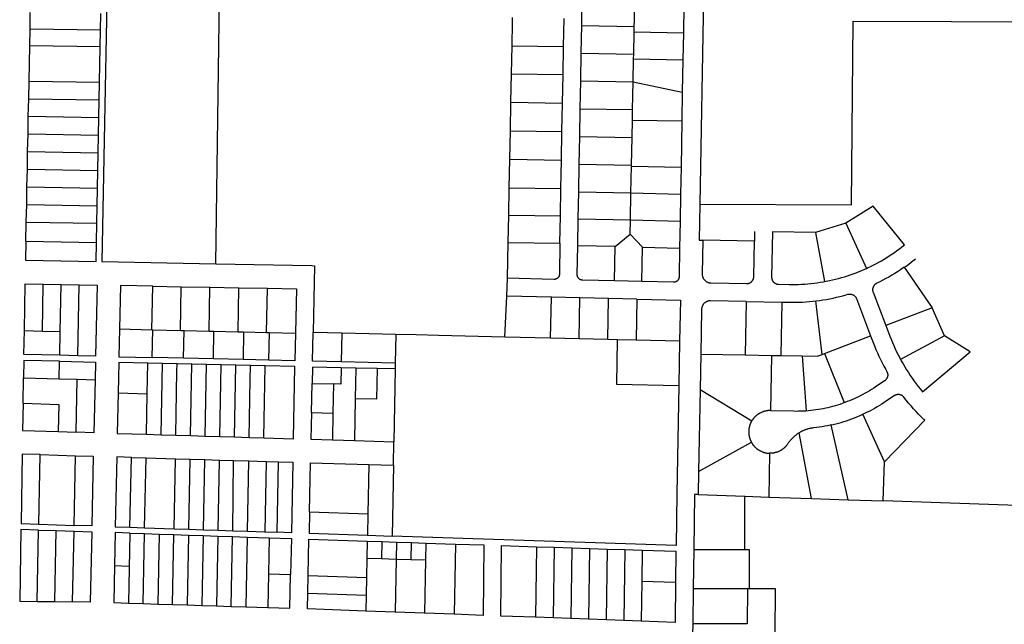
# Model space of a CAD drawing. Header units: feet. Extents: x 1348695 to 1391571, y 443146 to 661817.
# Tile 28 of 58: x 1369794 to 1372560, y 642703 to 644400. Entities that reach past the tile are written whole.
import ezdxf

# ---------------------------------------------------------------- set-up
doc = ezdxf.new("R2010")
doc.units = ezdxf.units.FT
doc.header["$MEASUREMENT"] = 0
doc.layers.add('eatpar', color=32, linetype='Continuous')

msp = doc.modelspace()

# ---------------------------------------------------------------- linework, layer by layer
at = {"layer": 'eatpar'}
for p, q in [((1370344.875, 643715), (1370360.5, 644834.875)), ((1371722.25, 644831.5625), (1371705.25, 643882.25)), ((1371373.125, 644384.25), (1371374.5, 644462.125)), ((1371660.25, 644439.1875), (1371658.875, 644363.4375)), ((1369823.125, 644374.0625), (1369824, 644421.0625)), ((1370021.125, 644370.9375), (1370022, 644417.9375)), ((1371322.125, 644325.1875), (1371323.625, 644404.125)), ((1369822.25, 644327.0625), (1369823.125, 644374.0625)), ((1370021.125, 644370.9375), (1369823.125, 644374.0625)), ((1371371.75, 644306.3125), (1371373.125, 644384.25)), ((1371373.125, 644384.25), (1371520.875, 644381.5625)), ((1371520.5, 644366), (1371520.875, 644381.5625)), ((1370020.25, 644323.9375), (1370021.125, 644370.9375)), ((1371519.25, 644303.625), (1371520.5, 644366)), ((1371520.5, 644366), (1371658.875, 644363.4375)), ((1371658.875, 644363.4375), (1371657.5, 644287.6875)), ((1369820.375, 644228.125), (1369822.25, 644327.0625)), ((1370020.25, 644323.9375), (1369822.25, 644327.0625)), ((1370018.375, 644224.6875), (1370020.25, 644323.9375)), ((1371176, 644248.5), (1371177.625, 644327.4375)), ((1371177.625, 644327.4375), (1371322.125, 644325.1875)), ((1371320.75, 644246.25), (1371322.125, 644325.1875)), ((1371370.375, 644228.4375), (1371371.75, 644306.3125)), ((1371371.75, 644306.3125), (1371519.25, 644303.625)), ((1371517.75, 644225.75), (1371519, 644290.25)), ((1371519, 644290.25), (1371519.25, 644303.625)), ((1371519, 644290.25), (1371657.5, 644287.6875)), ((1371657.5, 644287.6875), (1371655.875, 644196.875)), ((1371174.375, 644168.5625), (1371176, 644248.5)), ((1371176, 644248.5), (1371320.75, 644246.25)), ((1371319.25, 644166.3125), (1371320.75, 644246.25)), ((1369819.375, 644178.625), (1369820.375, 644228.125)), ((1369820.375, 644228.125), (1370018.375, 644224.6875)), ((1370017.375, 644175.1875), (1370018.375, 644224.6875)), ((1371369, 644150.5625), (1371370.375, 644228.4375)), ((1371370.375, 644228.4375), (1371517.75, 644225.75)), ((1371516.125, 644147.875), (1371517.75, 644225.75)), ((1371517.75, 644225.75), (1371655.875, 644196.875)), ((1369818.375, 644129.125), (1369819.375, 644178.625)), ((1369819.375, 644178.625), (1370017.375, 644175.1875)), ((1371655.875, 644196.875), (1371654.5, 644116)), ((1370016.375, 644125.6875), (1370017.375, 644175.1875)), ((1371172.75, 644088.625), (1371174.375, 644168.5625)), ((1371174.375, 644168.5625), (1371319.25, 644166.3125)), ((1371317.75, 644086.375), (1371319.25, 644166.3125)), ((1371367.625, 644072.6875), (1371369, 644150.5625)), ((1371369, 644150.5625), (1371516.125, 644147.875)), ((1369817.5, 644079.625), (1369818.375, 644129.125)), ((1369818.375, 644129.125), (1370016.375, 644125.6875)), ((1370015.5, 644076.1875), (1370016.375, 644125.6875)), ((1371515.5, 644118.5), (1371516.125, 644147.875)), ((1371514.5, 644070), (1371515.5, 644118.5)), ((1371515.5, 644118.5), (1371654.5, 644116)), ((1371654.5, 644116), (1371652.25, 643986.5625)), ((1369816.5, 644030.125), (1369817.5, 644079.625)), ((1369817.5, 644079.625), (1370015.5, 644076.1875)), ((1370014.5, 644026.6875), (1370015.5, 644076.1875)), ((1371171.125, 644008.6875), (1371172.75, 644088.625)), ((1371172.75, 644088.625), (1371317.75, 644086.375)), ((1371316.25, 644006.4375), (1371317.75, 644086.375)), ((1371366.25, 643994.8125), (1371367.625, 644072.6875)), ((1371367.625, 644072.6875), (1371514.5, 644070)), ((1371512.875, 643992.125), (1371514.5, 644070)), ((1369815.625, 643980.625), (1369816.5, 644030.125)), ((1369816.5, 644030.125), (1370014.5, 644026.6875)), ((1370013.625, 643977.1875), (1370014.5, 644026.6875)), ((1371169.5, 643928.75), (1371171.125, 644008.6875)), ((1371171.125, 644008.6875), (1371316.25, 644006.4375)), ((1371314.875, 643926.5), (1371316.25, 644006.4375)), ((1371364.75, 643916.9375), (1371366.25, 643994.8125)), ((1371366.25, 643994.8125), (1371512.875, 643992.125)), ((1371511.375, 643914.125), (1371512.875, 643989.1875)), ((1371512.875, 643989.1875), (1371512.875, 643992.125)), ((1371512.875, 643989.1875), (1371652.25, 643986.5625)), ((1371652.25, 643986.5625), (1371650.875, 643910.8125)), ((1369814.625, 643931.125), (1369815.625, 643980.625)), ((1369815.625, 643980.625), (1370013.625, 643977.1875)), ((1370012.625, 643927.6875), (1370013.625, 643977.1875)), ((1369813.75, 643881.625), (1369814.625, 643931.125)), ((1369814.625, 643931.125), (1370012.625, 643927.6875)), ((1370011.75, 643878.25), (1370012.625, 643927.6875)), ((1371168, 643851.8125), (1371169.5, 643928.75)), ((1371169.5, 643928.75), (1371314.875, 643926.5)), ((1371313.5, 643849.5625), (1371314.875, 643926.5)), ((1371363.375, 643841.1875), (1371364.75, 643916.9375)), ((1371364.75, 643916.9375), (1371511.375, 643914.125)), ((1371509.875, 643838.4375), (1371511.375, 643914.125)), ((1371511.375, 643914.125), (1371650.875, 643910.8125)), ((1371650.875, 643910.8125), (1371649.5, 643835.0625)), ((1369812.75, 643832.125), (1369813.75, 643881.625)), ((1369813.75, 643881.625), (1370011.75, 643878.25)), ((1370010.75, 643828.75), (1370011.75, 643878.25)), ((1371166.375, 643774.9375), (1371168, 643851.8125)), ((1371168, 643851.8125), (1371313.5, 643849.5625)), ((1371312.125, 643772.625), (1371313.5, 643849.5625)), ((1369811.75, 643778.5625), (1369812.75, 643832.125)), ((1369812.75, 643832.125), (1370010.75, 643828.75)), ((1370009.75, 643775.125), (1370010.75, 643828.75)), ((1371362, 643765.4375), (1371363.375, 643841.1875)), ((1371363.375, 643841.1875), (1371509.875, 643838.4375)), ((1371509, 643798.4375), (1371509.875, 643838.4375)), ((1371509.875, 643838.4375), (1371649.5, 643835.0625)), ((1371649.5, 643835.0625), (1371648.125, 643759.3125)), ((1372115.5, 643829.5625), (1372029.875, 643802.6875)), ((1372115.5, 643829.5625), (1372173.75, 643702.25)), ((1371466.875, 643763.5), (1371509, 643798.4375)), ((1371543.625, 643761.3125), (1371509, 643798.4375)), ((1371859, 643805.875), (1371858.5, 643778.875)), ((1372029.875, 643802.6875), (1372054.875, 643664.9375)), ((1369811.75, 643778.5625), (1370009.75, 643775.125)), ((1371164.375, 643674.25), (1371166.375, 643774.9375)), ((1371166.375, 643774.9375), (1371312.125, 643772.625)), ((1371466.875, 643763.5), (1371362, 643765.4375)), ((1371465, 643667.1875), (1371466.875, 643763.5)), ((1371858.5, 643778.875), (1371713.5, 643781.625)), ((1371541.875, 643665.375), (1371543.625, 643761.3125)), ((1371543.625, 643761.3125), (1371648.125, 643759.3125)), ((1372279.375, 643705.125), (1372358.25, 643591.5625)), ((1369857.75, 643526.1875), (1369860, 643658.1875)), ((1369860, 643658.1875), (1369910.5, 643657.25)), ((1369908.125, 643524.9375), (1369910.5, 643657.25)), ((1369910.5, 643657.25), (1369960.875, 643656.3125)), ((1369957.375, 643456.875), (1369960.875, 643656.3125)), ((1371162.5, 643624.3125), (1371164.375, 643674.25)), ((1371541.875, 643665.375), (1371465, 643667.1875)), ((1370165.5, 643529.9375), (1370167.75, 643652.3125)), ((1370167.75, 643652.3125), (1370248, 643650.8125)), ((1370245.875, 643527.9375), (1370248, 643650.8125)), ((1370248, 643650.8125), (1370328.375, 643649.25)), ((1370326.125, 643526), (1370328.375, 643649.25)), ((1370328.375, 643649.25), (1370409.75, 643647.6875)), ((1370407.625, 643524), (1370409.75, 643647.6875)), ((1370409.75, 643647.6875), (1370490, 643646.1875)), ((1370487.875, 643522), (1370490, 643646.1875)), ((1371157.375, 643509.375), (1371162.5, 643624.3125)), ((1371288, 643621.375), (1371162.5, 643624.3125)), ((1371285.75, 643506.375), (1371288, 643621.375)), ((1371368.125, 643619.5), (1371288, 643621.375)), ((1371365.875, 643504.5), (1371368.125, 643619.5)), ((1371448.375, 643617.625), (1371368.125, 643619.5)), ((1371446.125, 643502.625), (1371448.375, 643617.625)), ((1371528.5, 643615.6875), (1371448.375, 643617.625)), ((1371528.5, 643615.6875), (1371526.375, 643500.75)), ((1371835.375, 643609.25), (1371832.5, 643459.3125)), ((1371835.375, 643609.25), (1371935.25, 643607.375)), ((1371935.25, 643607.375), (1371932.5, 643457.375)), ((1372048.875, 643460.75), (1372031, 643610.8125)), ((1372358.25, 643591.5625), (1372227.5, 643541.625)), ((1372392.125, 643512.875), (1372358.25, 643591.5625)), ((1369807.25, 643527.5), (1369857.75, 643526.1875)), ((1369857.75, 643526.1875), (1369908.125, 643524.9375)), ((1369907, 643458.0625), (1369908.125, 643524.9375)), ((1370074.75, 643532.1875), (1370165.5, 643529.9375)), ((1370165.5, 643529.9375), (1370168, 643529.875)), ((1370166.625, 643452.0625), (1370168, 643529.875)), ((1370168, 643529.875), (1370245.875, 643527.9375)), ((1370245.875, 643527.9375), (1370256, 643527.6875)), ((1370254.625, 643450.0625), (1370256, 643527.6875)), ((1370256, 643527.6875), (1370326.125, 643526)), ((1370326.125, 643526), (1370340, 643525.6875)), ((1370338.625, 643448.125), (1370340, 643525.6875)), ((1370340, 643525.6875), (1370407.625, 643524)), ((1370407.625, 643524), (1370423.125, 643523.625)), ((1370423.125, 643523.625), (1370421.75, 643446.1875)), ((1370423.125, 643523.625), (1370487.875, 643522)), ((1370487.875, 643522), (1370495, 643521.8125)), ((1370495, 643521.8125), (1370493.5, 643444.5)), ((1370495, 643521.8125), (1370569, 643520)), ((1370699.125, 643520.1875), (1370618.5, 643522.0625)), ((1370699.125, 643520.1875), (1370697.625, 643439.8125)), ((1370850.875, 643516.625), (1370699.125, 643520.1875)), ((1370850.875, 643516.625), (1370849.375, 643436.3125)), ((1371285.75, 643506.375), (1371157.375, 643509.375)), ((1371365.875, 643504.5), (1371285.75, 643506.375)), ((1371446.125, 643502.625), (1371365.875, 643504.5)), ((1371473.25, 643502), (1371446.125, 643502.625)), ((1371526.375, 643500.75), (1371473.25, 643502)), ((1371648.125, 643497.875), (1371526.375, 643500.75)), ((1371648.125, 643497.875), (1371645.75, 643373.6875)), ((1372055.5, 643463.3125), (1372185, 643512.75)), ((1372392.125, 643512.875), (1372269.125, 643446.1875)), ((1371707.5, 643461.6875), (1371705.625, 643361.625)), ((1371707.5, 643461.6875), (1371832.5, 643459.3125)), ((1371832.5, 643459.3125), (1371906.375, 643457.875)), ((1372048.875, 643460.75), (1372055.5, 643463.3125)), ((1372055.5, 643463.3125), (1372110.875, 643325.125)), ((1369905.375, 643392.1875), (1369906.25, 643441.625)), ((1369957.375, 643456.875), (1369907, 643458.0625)), ((1370152.375, 643350), (1370153.875, 643435.875)), ((1370195.125, 643434.9375), (1370153.875, 643435.875)), ((1370254.625, 643450.0625), (1370166.625, 643452.0625)), ((1370191.625, 643235), (1370195.125, 643434.9375)), ((1370236.375, 643434), (1370195.125, 643434.9375)), ((1370277.625, 643433.0625), (1370236.375, 643434)), ((1370338.625, 643448.125), (1370254.625, 643450.0625)), ((1370274.25, 643232.5), (1370277.625, 643433.0625)), ((1370319, 643432.125), (1370277.625, 643433.0625)), ((1370315.5, 643231.3125), (1370319, 643432.125)), ((1370360.25, 643431.1875), (1370319, 643432.125)), ((1370421.75, 643446.1875), (1370338.625, 643448.125)), ((1370401.5, 643430.1875), (1370360.25, 643431.1875)), ((1370493.5, 643444.5), (1370421.75, 643446.1875)), ((1370849.375, 643436.3125), (1370697.625, 643439.8125)), ((1370849.375, 643436.3125), (1370849.125, 643419.8125)), ((1371906.375, 643457.875), (1371903.5, 643303)), ((1371906.375, 643457.875), (1371932.5, 643457.375)), ((1371932.5, 643457.375), (1371992.875, 643456.25)), ((1371992.875, 643456.25), (1372003.375, 643302.625)), ((1370398, 643228.8125), (1370401.5, 643430.1875)), ((1370442.75, 643429.25), (1370401.5, 643430.1875)), ((1370484, 643428.25), (1370442.75, 643429.25)), ((1370480.5, 643226.3125), (1370484, 643428.25)), ((1370738.5, 643422.375), (1370697.25, 643423.3125)), ((1370738.5, 643422.375), (1370736.875, 643336.25)), ((1370798.125, 643421), (1370738.5, 643422.375)), ((1370849.125, 643419.8125), (1370798.125, 643421)), ((1370849.125, 643419.8125), (1370845.25, 643215.4375)), ((1369803.75, 643323.4375), (1369805, 643394.8125)), ((1369805, 643394.8125), (1369905.375, 643392.1875)), ((1369905.375, 643392.1875), (1369955.5, 643390.9375)), ((1369952.5, 643242.1875), (1369955.5, 643390.9375)), ((1369955.5, 643390.9375), (1370005.75, 643389.625)), ((1370614.125, 643297.9375), (1370615.75, 643379.125)), ((1370615.75, 643379.125), (1370675.625, 643377.5625)), ((1370675.625, 643377.5625), (1370674.125, 643295.9375)), ((1370070.875, 643352.6875), (1370152.375, 643350)), ((1370150.375, 643236.25), (1370152.375, 643350)), ((1371705.625, 643361.625), (1371701.25, 643131.9375)), ((1371705.625, 643361.625), (1371851, 643274)), ((1370736.875, 643336.25), (1370734.75, 643218.75)), ((1370614.125, 643297.9375), (1370674.125, 643295.9375)), ((1370674.125, 643295.9375), (1370672.75, 643220.5625)), ((1372224.125, 643158.6875), (1372163.125, 643292.375)), ((1369902.375, 643243.6875), (1369952.5, 643242.1875)), ((1372018.875, 643056.125), (1371984.125, 643240.5)), ((1372121.375, 643052.625), (1372074.375, 643262.5625)), ((1370150.375, 643236.25), (1370191.625, 643235)), ((1370191.625, 643235), (1370232.875, 643233.75)), ((1370232.875, 643233.75), (1370274.25, 643232.5)), ((1370274.25, 643232.5), (1370315.5, 643231.3125)), ((1370315.5, 643231.3125), (1370356.75, 643230.0625)), ((1370356.75, 643230.0625), (1370398, 643228.8125)), ((1370398, 643228.8125), (1370439.25, 643227.5625)), ((1370439.25, 643227.5625), (1370480.5, 643226.3125)), ((1370672.75, 643220.5625), (1370734.75, 643218.75)), ((1370734.75, 643218.75), (1370845.25, 643215.4375)), ((1370844, 643149.4375), (1370845.25, 643215.4375)), ((1371701.25, 643131.9375), (1371849.875, 643214)), ((1371901.25, 643183), (1371898.875, 643060.1875)), ((1369847.625, 642984), (1369851.25, 643179.125)), ((1369851.25, 643179.125), (1369951.125, 643176.1875)), ((1369947.125, 642980.625), (1369951.125, 643176.1875)), ((1370104, 642975.3125), (1370108.25, 643171.4375)), ((1370108.25, 643171.4375), (1370149.5, 643170.1875)), ((1370145.25, 642973.875), (1370149.5, 643170.1875)), ((1370149.5, 643170.1875), (1370231.875, 643167.75)), ((1370227.75, 642971.0625), (1370231.875, 643167.75)), ((1370231.875, 643167.75), (1370273.125, 643166.5)), ((1370269, 642969.6875), (1370273.125, 643166.5)), ((1370273.125, 643166.5), (1370314.375, 643165.25)), ((1370310.25, 642968.3125), (1370314.375, 643165.25)), ((1370314.375, 643165.25), (1370355.625, 643164)), ((1370351.5, 642966.875), (1370355.625, 643164)), ((1370355.625, 643164), (1370394.5, 643162.875)), ((1370392.75, 642965.5), (1370394.5, 643162.875)), ((1370394.5, 643162.875), (1370438, 643161.5625)), ((1370434, 642964.125), (1370438, 643161.5625)), ((1370438, 643161.5625), (1370486.5, 643160.125)), ((1370486.5, 643160.125), (1370482.5, 642962.5)), ((1370486.5, 643160.125), (1370520.5, 643159.125)), ((1370520.5, 643159.125), (1370516.5, 642961.3125)), ((1372220.5, 643049.25), (1372224.125, 643158.6875)), ((1370774.75, 643151.5), (1370772.125, 643012.8125)), ((1370774.75, 643151.5), (1370844, 643149.4375)), ((1370844, 643149.4375), (1370840.25, 642950.5)), ((1371701.25, 643131.9375), (1371700, 643067)), ((1371700, 643067), (1371831.5, 643062.5)), ((1371831.5, 643062.5), (1371831.5, 643063.875)), ((1371831.5, 643062.5), (1371898.875, 643060.1875)), ((1371831.5, 642912.625), (1371831.5, 643062.5)), ((1371898.875, 643060.1875), (1372018.875, 643056.125)), ((1372018.875, 643056.125), (1372121.375, 643052.625)), ((1372121.375, 643052.625), (1372220.5, 643049.25)), ((1372679.5, 643033.5625), (1372220.5, 643049.25)), ((1370608.375, 643018.25), (1370772.125, 643012.8125)), ((1370772.125, 643012.8125), (1370771, 642952.8125)), ((1369843.625, 642767.25), (1369847.375, 642967.5)), ((1369847.375, 642967.5), (1369897, 642965.8125)), ((1369847.625, 642984), (1369947.125, 642980.625)), ((1369893.125, 642766.5625), (1369897, 642965.8125)), ((1369897, 642965.8125), (1369946.75, 642964.125)), ((1369942.75, 642765.8125), (1369946.75, 642964.125)), ((1370104, 642975.3125), (1370145.25, 642973.875)), ((1370145.25, 642973.875), (1370227.75, 642971.0625)), ((1370227.75, 642971.0625), (1370269, 642969.6875)), ((1370269, 642969.6875), (1370310.25, 642968.3125)), ((1370310.25, 642968.3125), (1370351.5, 642966.875)), ((1370351.5, 642966.875), (1370392.75, 642965.5)), ((1370392.75, 642965.5), (1370434, 642964.125)), ((1370434, 642964.125), (1370482.5, 642962.5)), ((1370482.5, 642962.5), (1370516.5, 642961.3125)), ((1370103.75, 642958.8125), (1370099.5, 642762.3125)), ((1370103.75, 642958.8125), (1370144.875, 642957.4375)), ((1370140.75, 642761), (1370144.875, 642957.4375)), ((1370144.875, 642957.4375), (1370186.125, 642956)), ((1370186.125, 642956), (1370182, 642759.6875)), ((1370186.125, 642956), (1370227.375, 642954.625)), ((1370223.25, 642758.375), (1370227.375, 642954.625)), ((1370227.375, 642954.625), (1370268.625, 642953.1875)), ((1370268.625, 642953.1875), (1370264.625, 642757.0625)), ((1370268.625, 642953.1875), (1370309.875, 642951.8125)), ((1370309.875, 642951.8125), (1370305.875, 642755.75)), ((1370309.875, 642951.8125), (1370351.125, 642950.375)), ((1370351.125, 642950.375), (1370347.125, 642754.4375)), ((1370351.125, 642950.375), (1370392.375, 642949)), ((1370388.375, 642753.125), (1370392.375, 642949)), ((1370392.375, 642949), (1370433.625, 642947.625)), ((1370433.625, 642947.625), (1370429.625, 642751.8125)), ((1370433.625, 642947.625), (1370495.5, 642945.5)), ((1370495.5, 642945.5), (1370493.5, 642844.9375)), ((1370770.625, 642936.3125), (1370769.75, 642888.8125)), ((1370770.625, 642936.3125), (1370811.875, 642934.9375)), ((1370771, 642952.8125), (1370840.25, 642950.5)), ((1370811.875, 642934.9375), (1370811, 642887.4375)), ((1370811.875, 642934.9375), (1370853.125, 642933.5625)), ((1370853.125, 642933.5625), (1370852.25, 642886.125)), ((1370853.125, 642933.5625), (1370894.375, 642932.1875)), ((1370894.375, 642932.1875), (1370893.5, 642884.75)), ((1370894.375, 642932.1875), (1370935.625, 642930.8125)), ((1370935.625, 642930.8125), (1370934.75, 642883.375)), ((1370935.625, 642930.8125), (1371018.125, 642928.125)), ((1371018.125, 642928.125), (1371014.375, 642730.875)), ((1371246.5, 642920.625), (1371243.75, 642722.4375)), ((1371246.5, 642920.625), (1371295.875, 642919)), ((1371295.875, 642919), (1371293.25, 642720.625)), ((1371295.875, 642919), (1371345.375, 642917.375)), ((1371345.375, 642917.375), (1371342.75, 642718.75)), ((1371345.375, 642917.375), (1371394.875, 642915.75)), ((1371394.875, 642915.75), (1371392.125, 642716.9375)), ((1371394.875, 642915.75), (1371444.375, 642914.125)), ((1371444.375, 642914.125), (1371441.625, 642715.125)), ((1371444.375, 642914.125), (1371493.875, 642912.5)), ((1371493.875, 642912.5), (1371491.125, 642713.3125)), ((1371493.875, 642912.5), (1371543.375, 642910.875)), ((1371543.375, 642910.875), (1371542.125, 642824.3125)), ((1371688, 642912.625), (1371686.625, 642803.625)), ((1371688, 642912.625), (1371831.5, 642912.625)), ((1370769.75, 642888.8125), (1370768.75, 642834.25)), ((1370769.75, 642888.8125), (1370811, 642887.4375)), ((1370811, 642887.4375), (1370852.25, 642886.125)), ((1370852.25, 642886.125), (1370849.5, 642737)), ((1370852.25, 642886.125), (1370893.5, 642884.75)), ((1370893.5, 642884.75), (1370934.75, 642883.375)), ((1370934.75, 642883.375), (1370931.875, 642733.9375)), ((1370060.5, 642867.4375), (1370100.5, 642866.0625)), ((1370493.5, 642844.9375), (1370491.5, 642749.8125)), ((1370493.5, 642844.9375), (1370555.375, 642842.75)), ((1370603.875, 642790.5), (1370604.875, 642840)), ((1370604.875, 642840), (1370768.75, 642834.25)), ((1370768.75, 642834.25), (1370767.875, 642784.75)), ((1371542.125, 642824.3125), (1371540.625, 642711.4375)), ((1371542.125, 642824.3125), (1371636.875, 642821.1875)), ((1371686.625, 642803.625), (1371685.25, 642703.6875)), ((1371686.625, 642803.625), (1371838.875, 642803.625)), ((1371838.875, 642803.625), (1371843.625, 642803.625)), ((1369843.625, 642767.25), (1369893.125, 642766.5625)), ((1370603.875, 642790.5), (1370767.875, 642784.75)), ((1370767.875, 642784.75), (1370767, 642740.0625)), ((1369893.125, 642766.5625), (1369942.75, 642765.8125)), ((1370099.5, 642762.3125), (1370140.75, 642761)), ((1370140.75, 642761), (1370182, 642759.6875)), ((1370182, 642759.6875), (1370223.25, 642758.375)), ((1370223.25, 642758.375), (1370264.625, 642757.0625)), ((1370264.625, 642757.0625), (1370305.875, 642755.75)), ((1370305.875, 642755.75), (1370347.125, 642754.4375)), ((1370347.125, 642754.4375), (1370388.375, 642753.125)), ((1370388.375, 642753.125), (1370429.625, 642751.8125)), ((1370429.625, 642751.8125), (1370491.5, 642749.8125)), ((1370849.5, 642737), (1370767, 642740.0625)), ((1370931.875, 642733.9375), (1370849.5, 642737)), ((1371014.375, 642730.875), (1370931.875, 642733.9375)), ((1371293.25, 642720.625), (1371243.75, 642722.4375)), ((1371342.75, 642718.75), (1371293.25, 642720.625)), ((1371392.125, 642716.9375), (1371342.75, 642718.75)), ((1371441.625, 642715.125), (1371392.125, 642716.9375)), ((1371491.125, 642713.3125), (1371441.625, 642715.125)), ((1371540.625, 642711.4375), (1371491.125, 642713.3125))]:
    msp.add_line(p, q, dxfattribs=at)
for points in [[(1370360.5, 644834.875), (1370186.375, 644837.625), (1370046.625, 644839.8125), (1370025.25, 643721.0625), (1370344.875, 643715)], [(1371520.875, 644381.5625), (1371521.25, 644399.1875), (1371521.625, 644450.3125)], [(1371177.625, 644327.4375), (1371179, 644392.6875), (1371179.125, 644406.375)], [(1371705.25, 643882.25), (1372131.5, 643880.8125), (1372136, 644396.6875), (1372688.75, 644394.875)], [(1371705.25, 643882.25), (1371703.5, 643781.8125), (1371713.5, 643781.625)], [(1372173.75, 643702.25), (1372176.375, 643703.4375), (1372184.25, 643707.1875), (1372192.125, 643711.0625), (1372199.875, 643715.125), (1372207.5, 643719.25), (1372215.125, 643723.5625), (1372222.625, 643727.9375), (1372230.125, 643732.5), (1372237.375, 643737.1875), (1372244.75, 643742), (1372251.875, 643746.9375), (1372259, 643752), (1372266, 643757.1875), (1372273, 643762.4375), (1372279.75, 643767.875), (1372191.875, 643876.8125), (1372115.5, 643829.5625)], [(1372029.875, 643802.6875), (1371909, 643804.9375), (1371906.625, 643677.9375), (1371906.625, 643676.875), (1371906.75, 643675.875), (1371906.875, 643674.8125), (1371907, 643673.75), (1371907.25, 643672.75), (1371907.5, 643671.75), (1371907.875, 643670.75), (1371908.25, 643669.75), (1371908.625, 643668.8125), (1371909.125, 643667.875), (1371909.625, 643667), (1371910.25, 643666.125), (1371910.875, 643665.25), (1371911.5, 643664.4375), (1371912.25, 643663.6875), (1371913, 643662.9375), (1371913.75, 643662.25), (1371914.625, 643661.625), (1371915.75, 643660.8125), (1371916.625, 643660.25), (1371917.5, 643659.75), (1371918.5, 643659.3125), (1371919.75, 643658.75), (1371920.75, 643658.4375), (1371921.75, 643658.1875), (1371922.75, 643657.9375), (1371923.875, 643657.75), (1371924.875, 643657.625), (1371925.875, 643657.5625), (1371956.25, 643657), (1371965, 643656.9375), (1371973.75, 643657), (1371982.5, 643657.1875), (1371991.125, 643657.5625), (1371999.875, 643658.125), (1372008.625, 643658.75), (1372017.25, 643659.625), (1372025.875, 643660.5625), (1372034.625, 643661.6875), (1372043.25, 643663), (1372051.875, 643664.375), (1372054.875, 643664.9375)], [(1369811.75, 643778.5625), (1369810.75, 643725.1875), (1370008.75, 643721.375), (1370009.75, 643775.125)], [(1371312.125, 643772.625), (1371310.5, 643685.9375), (1371310.375, 643684.5), (1371310.25, 643683.5), (1371310, 643682.5), (1371309.75, 643681.4375), (1371309.375, 643680.5), (1371309, 643679.5), (1371308.5, 643678.625), (1371307.875, 643677.75), (1371307.25, 643676.875), (1371306.625, 643676.0625), (1371305.875, 643675.3125), (1371304.875, 643674.5), (1371304, 643673.875), (1371303.125, 643673.3125), (1371302.25, 643672.8125), (1371301.25, 643672.375), (1371300.25, 643672), (1371299.25, 643671.6875), (1371298.25, 643671.4375), (1371297.25, 643671.3125), (1371296.25, 643671.1875), (1371295.125, 643671.1875), (1371164.375, 643674.25)], [(1371465, 643667.1875), (1371375, 643669.3125), (1371373.875, 643669.375), (1371372.875, 643669.5625), (1371371.875, 643669.75), (1371370.875, 643670.0625), (1371369.875, 643670.4375), (1371368.875, 643670.8125), (1371368, 643671.3125), (1371367.125, 643671.875), (1371366.25, 643672.5), (1371365.5, 643673.1875), (1371364.75, 643673.875), (1371364, 643674.6875), (1371363.375, 643675.5), (1371362.75, 643676.375), (1371362.25, 643677.25), (1371361.75, 643678.25), (1371361.375, 643679.1875), (1371361.125, 643680.1875), (1371360.875, 643681.1875), (1371360.625, 643682.25), (1371360.5, 643683.25), (1371360.5, 643684.5625), (1371362, 643765.4375)], [(1371713.5, 643781.625), (1371711.75, 643686.5625), (1371711.75, 643685.3125), (1371711.875, 643684), (1371712, 643682.6875), (1371712.25, 643681.375), (1371712.5, 643680.125), (1371712.875, 643678.875), (1371713.25, 643677.625), (1371713.75, 643676.375), (1371714.25, 643675.1875), (1371714.875, 643674.0625), (1371715.5, 643672.9375), (1371716.25, 643671.8125), (1371717, 643670.75), (1371717.875, 643669.75), (1371718.75, 643668.8125), (1371719.625, 643667.875), (1371720.625, 643667), (1371721.625, 643666.1875), (1371722.75, 643665.4375), (1371723.875, 643664.6875), (1371725, 643664.0625), (1371726.125, 643663.5), (1371727.375, 643662.9375), (1371728.625, 643662.5), (1371729.875, 643662.125), (1371731.125, 643661.75), (1371732.375, 643661.5), (1371733.625, 643661.3125), (1371735, 643661.1875), (1371736.25, 643661.125), (1371836.25, 643659.25), (1371837.625, 643659.25), (1371838.75, 643659.375), (1371839.75, 643659.5), (1371840.75, 643659.6875), (1371841.75, 643659.9375), (1371842.75, 643660.25), (1371843.75, 643660.5625), (1371844.75, 643660.9375), (1371845.625, 643661.4375), (1371846.625, 643661.9375), (1371847.5, 643662.4375), (1371848.375, 643663.0625), (1371849.25, 643663.6875), (1371850, 643664.375), (1371850.75, 643665.0625), (1371851.5, 643665.875), (1371852.375, 643666.9375), (1371853, 643667.75), (1371853.625, 643668.625), (1371854.125, 643669.5625), (1371854.625, 643670.4375), (1371855, 643671.4375), (1371855.375, 643672.375), (1371855.75, 643673.375), (1371856, 643674.375), (1371856.25, 643675.4375), (1371856.375, 643676.4375), (1371856.5, 643677.5), (1371856.625, 643678.875), (1371858.5, 643778.875)], [(1371648.125, 643759.3125), (1371646.75, 643678), (1371646.625, 643676.625), (1371646.5, 643675.625), (1371646.25, 643674.625), (1371646, 643673.5625), (1371645.625, 643672.625), (1371645.25, 643671.625), (1371644.75, 643670.75), (1371644.125, 643669.875), (1371643.5, 643669), (1371642.875, 643668.1875), (1371642.125, 643667.4375), (1371641.125, 643666.625), (1371640.25, 643666), (1371639.375, 643665.4375), (1371638.5, 643664.9375), (1371637.5, 643664.5), (1371636.5, 643664.125), (1371635.5, 643663.8125), (1371634.5, 643663.5625), (1371633.5, 643663.4375), (1371632.5, 643663.3125), (1371631.375, 643663.3125), (1371541.875, 643665.375)], [(1370344.875, 643715), (1370615, 643709.8125), (1370622.25, 643709.6875), (1370618.5, 643522.0625)], [(1372279.375, 643705.125), (1372284.625, 643708.8125), (1372292.375, 643714.4375), (1372300.125, 643720.1875), (1372307.625, 643726.125), (1372311.25, 643729)], [(1372054.875, 643664.9375), (1372060.375, 643666), (1372069, 643667.6875), (1372077.5, 643669.5625), (1372086, 643671.625), (1372094.375, 643673.75), (1372102.875, 643676.125), (1372111.25, 643678.5625), (1372119.5, 643681.1875), (1372127.875, 643683.9375), (1372136, 643686.8125), (1372144.25, 643689.875), (1372152.375, 643693.0625), (1372160.375, 643696.375), (1372168.375, 643699.875), (1372173.75, 643702.25)], [(1372279.375, 643705.125), (1372276.75, 643703.3125), (1372268.75, 643697.9375), (1372260.75, 643692.75), (1372252.625, 643687.6875), (1372244.375, 643682.75), (1372236, 643677.9375), (1372227.625, 643673.3125), (1372219.125, 643668.8125), (1372210.625, 643664.4375), (1372202, 643660.25), (1372201, 643659.6875), (1372200.125, 643659.1875), (1372199.25, 643658.625), (1372198.375, 643658), (1372197.5, 643657.375), (1372196.75, 643656.625), (1372196, 643655.9375), (1372195.25, 643655.125), (1372194.625, 643654.3125), (1372194, 643653.5), (1372193.5, 643652.625), (1372192.875, 643651.6875), (1372192.5, 643650.75), (1372192, 643649.8125), (1372191.625, 643648.8125), (1372191.375, 643647.8125), (1372191, 643646.8125), (1372190.875, 643645.8125), (1372190.625, 643644.75), (1372190.5, 643643.375), (1372190.5, 643642.3125), (1372190.5, 643641.25), (1372190.625, 643640.25), (1372190.75, 643639.1875), (1372190.875, 643638.1875), (1372191.125, 643637.125), (1372191.375, 643636.125), (1372191.75, 643635.125), (1372227.5, 643541.625)], [(1369807.25, 643527.5), (1369809.5, 643659.1875), (1369860, 643658.1875)], [(1369960.875, 643656.3125), (1370011.375, 643655.3125), (1370007.125, 643455.75), (1369957.375, 643456.875)], [(1370167.75, 643652.3125), (1370077.375, 643654.0625), (1370074.75, 643532.1875)], [(1370490, 643646.1875), (1370571.5, 643644.625), (1370569, 643520)], [(1372031, 643610.8125), (1372032, 643610.9375), (1372041.5, 643612.1875), (1372051, 643613.5625), (1372060.5, 643615.125), (1372069.875, 643616.875), (1372079.25, 643618.8125), (1372088.625, 643620.875), (1372098, 643623.0625), (1372107.25, 643625.4375), (1372116.5, 643628), (1372121, 643629.3125), (1372122, 643629.5625), (1372123, 643629.75), (1372124.125, 643629.9375), (1372125.125, 643630), (1372126.125, 643630.0625), (1372127.25, 643630.0625), (1372128.25, 643630), (1372129.375, 643629.875), (1372130.375, 643629.6875), (1372131.375, 643629.4375), (1372132.375, 643629.1875), (1372133.375, 643628.875), (1372134.625, 643628.3125), (1372135.625, 643627.875), (1372136.5, 643627.375), (1372137.375, 643626.8125), (1372138.25, 643626.25), (1372139.125, 643625.5625), (1372139.875, 643624.875), (1372140.625, 643624.1875), (1372141.375, 643623.4375), (1372142.125, 643622.625), (1372142.75, 643621.8125), (1372143.25, 643620.9375), (1372143.875, 643620.0625), (1372144.375, 643619.125), (1372144.75, 643618.1875), (1372145.125, 643617.1875), (1372185, 643512.75)], [(1371528.5, 643615.6875), (1371650.375, 643612.8125), (1371648.125, 643497.875)], [(1371835.375, 643609.25), (1371735.375, 643611.125), (1371734, 643611.125), (1371732.75, 643611.0625), (1371731.375, 643610.875), (1371730.125, 643610.6875), (1371728.875, 643610.375), (1371727.625, 643610.0625), (1371726.375, 643609.625), (1371725.125, 643609.125), (1371724, 643608.625), (1371722.75, 643608), (1371721.625, 643607.3125), (1371720.5, 643606.625), (1371719.5, 643605.875), (1371718.5, 643605), (1371717.5, 643604.125), (1371716.625, 643603.1875), (1371715.75, 643602.25), (1371714.875, 643601.1875), (1371714.125, 643600.125), (1371713.5, 643599), (1371712.875, 643597.875), (1371712.25, 643596.75), (1371711.75, 643595.5), (1371711.25, 643594.3125), (1371710.875, 643593.0625), (1371710.5, 643591.75), (1371710.25, 643590.5), (1371710.125, 643589.1875), (1371710, 643587.875), (1371709.875, 643586.625), (1371707.5, 643461.6875)], [(1371935.25, 643607.375), (1371955.25, 643607), (1371964.875, 643606.9375), (1371974.5, 643607), (1371984.125, 643607.25), (1371993.75, 643607.625), (1372003.25, 643608.25), (1372012.875, 643608.9375), (1372022.375, 643609.875), (1372031, 643610.8125)], [(1369907, 643458.0625), (1369806.125, 643460.4375), (1369807.25, 643527.5)], [(1370074.75, 643532.1875), (1370073, 643454.25), (1370166.625, 643452.0625)], [(1370569, 643520), (1370567.375, 643442.8125), (1370493.5, 643444.5)], [(1370697.625, 643439.8125), (1370616.875, 643441.6875), (1370618.5, 643522.0625)], [(1371157.375, 643509.375), (1370970.75, 643513.75), (1370907.875, 643515.25), (1370850.875, 643516.625)], [(1372227.5, 643541.625), (1372238.875, 643511.9375), (1372242.375, 643503), (1372246, 643494.125), (1372249.75, 643485.3125), (1372253.75, 643476.5625), (1372257.875, 643467.875), (1372262.125, 643459.3125), (1372266.625, 643450.75), (1372269.125, 643446.1875)], [(1371473.25, 643502), (1371470.75, 643377), (1371645.75, 643373.6875)], [(1372185, 643512.75), (1372192.125, 643494.0625), (1372196, 643484.3125), (1372200, 643474.625), (1372204.125, 643465.0625), (1372208.375, 643455.5), (1372212.875, 643446.0625), (1372217.625, 643436.6875), (1372222.375, 643427.375), (1372227.375, 643418.1875), (1372230.375, 643412.8125), (1372230.875, 643411.9375), (1372231.375, 643410.9375), (1372231.75, 643410), (1372232, 643409), (1372232.375, 643408), (1372232.625, 643407), (1372232.75, 643405.9375), (1372232.875, 643404.9375), (1372233, 643403.875), (1372233, 643402.8125), (1372233, 643401.4375), (1372232.875, 643400.375), (1372232.625, 643399.375), (1372232.5, 643398.3125), (1372232.25, 643397.3125), (1372231.875, 643396.3125), (1372231.5, 643395.3125), (1372231.125, 643394.375), (1372230.625, 643393.4375), (1372230.125, 643392.5625), (1372229.5, 643391.625), (1372228.875, 643390.8125), (1372228, 643389.75), (1372227.25, 643388.9375), (1372226.5, 643388.25), (1372225.75, 643387.5625), (1372225, 643386.875), (1372224.125, 643386.3125), (1372197.75, 643368.75), (1372193.5, 643365.875), (1372187.625, 643362.125), (1372181.625, 643358.5), (1372175.625, 643355), (1372169.5, 643351.5625), (1372163.375, 643348.25), (1372157.25, 643345), (1372151, 643341.9375), (1372144.625, 643338.9375), (1372138.25, 643336), (1372131.875, 643333.25), (1372125.375, 643330.5625), (1372118.875, 643328.0625), (1372112.375, 643325.625), (1372110.875, 643325.125)], [(1372269.125, 643446.1875), (1372271.125, 643442.3125), (1372275.875, 643433.9375), (1372280.75, 643425.6875), (1372285.75, 643417.5), (1372290.875, 643409.375), (1372296.125, 643401.375), (1372301.625, 643393.4375), (1372307.125, 643385.625), (1372312.875, 643377.9375), (1372318.625, 643370.3125), (1372324.625, 643362.75), (1372330.75, 643355.3125), (1372465, 643467.625), (1372392.125, 643512.875)], [(1371992.875, 643456.25), (1372035, 643455.4375), (1372048.875, 643460.75)], [(1369906.25, 643441.625), (1369805.875, 643443.9375), (1369805, 643394.8125)], [(1369906.25, 643441.625), (1370006.75, 643439.25), (1370005.75, 643389.625)], [(1370153.875, 643435.875), (1370072.75, 643437.75), (1370070.875, 643352.6875)], [(1370232.875, 643233.75), (1370236, 643414), (1370236.375, 643434)], [(1370356.75, 643230.0625), (1370359.375, 643380.875), (1370360.25, 643431.1875)], [(1370439.25, 643227.5625), (1370442, 643388.9375), (1370442.75, 643429.25)], [(1370480.5, 643226.3125), (1370563, 643223.875), (1370567.125, 643426.3125), (1370484, 643428.25)], [(1370697.25, 643423.3125), (1370616.625, 643425.1875), (1370615.75, 643379.125)], [(1370697.25, 643423.3125), (1370696.375, 643377.0625), (1370675.625, 643377.5625)], [(1370798.125, 643421), (1370796.5, 643334.6875), (1370736.875, 643336.25)], [(1370005.75, 643389.625), (1370002.5, 643240.6875), (1369952.5, 643242.1875)], [(1370070.875, 643352.6875), (1370068.375, 643238.6875), (1370150.375, 643236.25)], [(1371645.75, 643373.6875), (1371640, 643068.6875), (1371638.125, 642924.1875), (1370840.25, 642950.5)], [(1369803.75, 643323.4375), (1369802.375, 643246.625), (1369902.375, 643243.6875)], [(1369803.75, 643323.4375), (1369903.75, 643320.125), (1369902.375, 643243.6875)], [(1372003.375, 643302.625), (1372010.375, 643303.1875), (1372017.375, 643303.8125), (1372024.25, 643304.625), (1372031.25, 643305.5), (1372038.125, 643306.5), (1372045, 643307.6875), (1372051.875, 643308.9375), (1372058.75, 643310.3125), (1372065.5, 643311.8125), (1372072.375, 643313.4375), (1372079.125, 643315.1875), (1372085.75, 643317), (1372092.5, 643319), (1372099.125, 643321.0625), (1372105.75, 643323.3125), (1372110.875, 643325.125)], [(1372224.125, 643158.6875), (1372336.75, 643275.75), (1372334.5, 643277.875), (1372327, 643285.25), (1372319.75, 643292.75), (1372312.5, 643300.375), (1372305.5, 643308.125), (1372298.5, 643316), (1372291.75, 643323.9375), (1372285.125, 643332.0625), (1372278.625, 643340.25), (1372278, 643341.0625), (1372277.25, 643341.875), (1372276.5, 643342.5625), (1372275.75, 643343.25), (1372275, 643343.9375), (1372274.125, 643344.5625), (1372273.25, 643345.125), (1372272.375, 643345.625), (1372271.375, 643346.125), (1372270.375, 643346.5), (1372269.125, 643347), (1372268.125, 643347.3125), (1372267.125, 643347.5625), (1372266.125, 643347.75), (1372265, 643347.875), (1372264, 643348), (1372262.625, 643348), (1372261.5, 643347.9375), (1372260.5, 643347.875), (1372259.5, 643347.6875), (1372258.5, 643347.5), (1372257.375, 643347.25), (1372256.375, 643346.9375), (1372255.125, 643346.4375), (1372254.125, 643346), (1372253.25, 643345.5), (1372252.375, 643345), (1372225.5, 643327.125), (1372222.875, 643325.375), (1372216.25, 643321.125), (1372209.625, 643317), (1372202.875, 643313), (1372196, 643309.0625), (1372189.125, 643305.3125), (1372182.25, 643301.625), (1372175.25, 643298.125), (1372168.125, 643294.6875), (1372163.125, 643292.375)], [(1370614.125, 643297.9375), (1370612.5, 643222.375), (1370672.75, 643220.5625)], [(1371903.5, 643303), (1371901.375, 643303), (1371900.375, 643302.9375), (1371899.25, 643302.9375), (1371898.25, 643302.875), (1371897.25, 643302.75), (1371896.125, 643302.6875), (1371895.125, 643302.5625), (1371894.125, 643302.4375), (1371893.125, 643302.25), (1371892, 643302.125), (1371891, 643301.9375), (1371890, 643301.6875), (1371889, 643301.5), (1371887.875, 643301.25), (1371886.875, 643301), (1371885.875, 643300.6875), (1371884.875, 643300.375), (1371883.875, 643300.0625), (1371882.875, 643299.75), (1371881.875, 643299.4375), (1371880, 643298.6875), (1371879, 643298.25), (1371878, 643297.8125), (1371876.125, 643296.9375), (1371874.25, 643296), (1371873.375, 643295.5), (1371872.5, 643295), (1371871.5, 643294.4375), (1371870.625, 643293.9375), (1371869.75, 643293.375), (1371868.875, 643292.8125), (1371868, 643292.1875), (1371867.125, 643291.5625), (1371865.5, 643290.3125), (1371864.625, 643289.6875), (1371863.875, 643289), (1371863.125, 643288.3125), (1371862.25, 643287.625), (1371861.5, 643286.9375), (1371860.75, 643286.1875), (1371860, 643285.5), (1371859.25, 643284.75), (1371858.5, 643284), (1371857.875, 643283.1875), (1371857.125, 643282.4375), (1371856.5, 643281.625), (1371855.75, 643280.8125), (1371855.125, 643280), (1371854.5, 643279.1875), (1371853.875, 643278.3125), (1371853.25, 643277.5), (1371852.625, 643276.625), (1371852.125, 643275.75), (1371851.5, 643274.875), (1371851, 643274)], [(1371903.5, 643303), (1371968.5, 643301.75), (1371975.5, 643301.6875), (1371982.5, 643301.75), (1371989.5, 643301.9375), (1371996.5, 643302.1875), (1372003.375, 643302.625)], [(1371851, 643274), (1371850.5, 643273.0625), (1371849.875, 643272.125), (1371849.375, 643271.25), (1371849, 643270.3125), (1371848.5, 643269.375), (1371848, 643268.4375), (1371847.625, 643267.5), (1371847.125, 643266.5), (1371846.75, 643265.5625), (1371846.375, 643264.5625), (1371846, 643263.5625), (1371845.625, 643262.625), (1371845.375, 643261.625), (1371845, 643260.625), (1371844.75, 643259.625), (1371844.5, 643258.625), (1371844.125, 643257.5625), (1371843.875, 643256.5625), (1371843.75, 643255.5625), (1371843.5, 643254.5), (1371843.25, 643253.5), (1371843.125, 643252.4375), (1371843, 643251.4375), (1371842.875, 643250.375), (1371842.75, 643249.375), (1371842.625, 643248.3125), (1371842.5, 643247.25), (1371842.5, 643246.1875), (1371842.375, 643245.1875), (1371842.375, 643244.125), (1371842.375, 643243.0625), (1371842.375, 643242), (1371842.5, 643239.9375), (1371842.5, 643238.875), (1371842.625, 643237.875), (1371842.75, 643236.8125), (1371842.875, 643235.75), (1371843, 643234.75), (1371843.125, 643233.6875), (1371843.25, 643232.625), (1371843.5, 643231.625), (1371843.625, 643230.625), (1371843.875, 643229.5625), (1371844.125, 643228.5625), (1371844.375, 643227.5625), (1371844.625, 643226.5625), (1371845, 643225.5), (1371845.25, 643224.5), (1371845.625, 643223.5625), (1371846, 643222.5625), (1371846.375, 643221.5625), (1371846.75, 643220.5625), (1371847.125, 643219.625), (1371847.5, 643218.6875), (1371848, 643217.6875), (1371848.375, 643216.75), (1371848.875, 643215.8125), (1371849.375, 643214.875), (1371849.875, 643214)], [(1372074.375, 643262.5625), (1372079.25, 643263.6875), (1372087, 643265.5625), (1372094.5, 643267.5625), (1372102.125, 643269.6875), (1372109.625, 643271.9375), (1372117.125, 643274.3125), (1372124.5, 643276.875), (1372131.875, 643279.5), (1372139.25, 643282.3125), (1372146.5, 643285.1875), (1372153.75, 643288.25), (1372161, 643291.4375), (1372163.125, 643292.375)], [(1371984.125, 643240.5), (1371982.125, 643239.25), (1371980.75, 643238.25), (1371979.25, 643237.3125), (1371977.875, 643236.3125), (1371976.5, 643235.25), (1371975, 643234.1875), (1371973.625, 643233.125), (1371972.375, 643232.0625), (1371971, 643230.9375), (1371969.625, 643229.75), (1371968.375, 643228.625), (1371967.125, 643227.4375), (1371965.875, 643226.1875), (1371964.625, 643224.9375), (1371963.375, 643223.6875), (1371962.25, 643222.4375), (1371961, 643221.125), (1371959.875, 643219.8125), (1371958.75, 643218.5), (1371957.625, 643217.125), (1371956.625, 643215.75), (1371955.5, 643214.3125), (1371954.5, 643212.9375), (1371953.5, 643211.5), (1371952.5, 643210.0625), (1371951.5, 643208.5), (1371950.875, 643207.6875), (1371950.25, 643206.8125), (1371949.625, 643206), (1371949, 643205.1875), (1371948.25, 643204.375), (1371947.625, 643203.5625), (1371946.875, 643202.8125), (1371946.25, 643202), (1371945.5, 643201.25), (1371944.75, 643200.5), (1371944, 643199.8125), (1371943.25, 643199.0625), (1371942.5, 643198.375), (1371941.625, 643197.6875), (1371940.875, 643197), (1371940.125, 643196.3125), (1371939.25, 643195.6875), (1371937.625, 643194.4375), (1371936.75, 643193.8125), (1371935.875, 643193.1875), (1371935, 643192.625), (1371934.125, 643192.0625), (1371933.25, 643191.5), (1371932.25, 643191), (1371931.375, 643190.5), (1371930.5, 643190), (1371928.625, 643189.0625), (1371926.75, 643188.1875), (1371925.75, 643187.75), (1371924.75, 643187.3125), (1371922.875, 643186.5625), (1371921.875, 643186.25), (1371920.875, 643185.9375), (1371919.875, 643185.625), (1371918.875, 643185.3125), (1371917.875, 643185), (1371916.875, 643184.75), (1371915.75, 643184.5), (1371914.75, 643184.3125), (1371913.75, 643184.0625), (1371912.75, 643183.875), (1371911.625, 643183.75), (1371910.625, 643183.5625), (1371909.625, 643183.4375), (1371908.625, 643183.3125), (1371907.5, 643183.25), (1371906.5, 643183.125), (1371905.5, 643183.0625), (1371904.375, 643183.0625), (1371903.375, 643183), (1371901.25, 643183)], [(1372074.375, 643262.5625), (1372071.625, 643261.9375), (1372064, 643260.3125), (1372056.25, 643258.875), (1372048.5, 643257.5625), (1372040.75, 643256.375), (1372033, 643255.3125), (1372025.125, 643254.375), (1372023.375, 643254.1875), (1372021.625, 643253.9375), (1372019.875, 643253.6875), (1372018.125, 643253.375), (1372016.5, 643253.0625), (1372014.75, 643252.6875), (1372013, 643252.3125), (1372011.375, 643251.9375), (1372009.625, 643251.5), (1372008, 643251), (1372006.375, 643250.5), (1372004.625, 643249.9375), (1372003, 643249.375), (1372001.375, 643248.8125), (1371999.75, 643248.1875), (1371998.125, 643247.5625), (1371996.5, 643246.875), (1371994.875, 643246.1875), (1371993.375, 643245.4375), (1371991.75, 643244.6875), (1371990.125, 643243.875), (1371988.625, 643243.0625), (1371987.125, 643242.25), (1371985.625, 643241.375), (1371984.125, 643240.5)], [(1371849.875, 643214), (1371850.375, 643213.0625), (1371850.875, 643212.1875), (1371851.5, 643211.25), (1371852, 643210.375), (1371852.625, 643209.5), (1371853.125, 643208.625), (1371853.75, 643207.8125), (1371854.375, 643206.9375), (1371855, 643206.125), (1371855.75, 643205.3125), (1371856.375, 643204.5), (1371857, 643203.6875), (1371857.75, 643202.9375), (1371858.5, 643202.125), (1371859.875, 643200.625), (1371860.625, 643199.875), (1371861.375, 643199.1875), (1371862.125, 643198.4375), (1371863, 643197.75), (1371863.75, 643197.0625), (1371865.375, 643195.75), (1371866.25, 643195.125), (1371867.875, 643193.875), (1371868.75, 643193.3125), (1371869.625, 643192.75), (1371870.5, 643192.1875), (1371871.375, 643191.625), (1371872.25, 643191.0625), (1371873.25, 643190.5625), (1371874.125, 643190.0625), (1371875.125, 643189.5625), (1371877, 643188.625), (1371878.875, 643187.8125), (1371879.875, 643187.375), (1371881.75, 643186.625), (1371882.75, 643186.3125), (1371883.75, 643185.9375), (1371884.75, 643185.625), (1371885.75, 643185.375), (1371886.75, 643185.0625), (1371887.75, 643184.8125), (1371888.75, 643184.5625), (1371889.875, 643184.3125), (1371890.875, 643184.125), (1371891.875, 643183.9375), (1371892.875, 643183.75), (1371894, 643183.625), (1371895, 643183.4375), (1371896, 643183.3125), (1371897.125, 643183.25), (1371898.125, 643183.125), (1371899.125, 643183.0625), (1371900.25, 643183.0625), (1371901.25, 643183)], [(1369851.25, 643179.125), (1369801.25, 643180.625), (1369797.875, 642985.6875), (1369847.625, 642984)], [(1369951.125, 643176.1875), (1370001, 643174.6875), (1369996.875, 642978.9375), (1369947.125, 642980.625)], [(1370108.25, 643171.4375), (1370067, 643172.6875), (1370062.75, 642976.6875), (1370104, 642975.3125)], [(1370520.5, 643159.125), (1370561.75, 643157.875), (1370557.75, 642959.875), (1370516.5, 642961.3125)], [(1370608.375, 643018.25), (1370611.125, 643156.375), (1370774.75, 643151.5)], [(1371700, 643067), (1371690, 643067.375), (1371688, 642912.625)], [(1370608.375, 643018.25), (1370607.25, 642958.25), (1370771, 642952.8125)], [(1369847.375, 642967.5), (1369797.625, 642969.1875), (1369794.125, 642767.9375), (1369843.625, 642767.25)], [(1369946.75, 642964.125), (1369996.5, 642962.4375), (1369992.25, 642765.125), (1369942.75, 642765.8125)], [(1370103.75, 642958.8125), (1370062.5, 642960.1875), (1370060.5, 642867.4375)], [(1370495.5, 642945.5), (1370557.375, 642943.375), (1370555.375, 642842.75)], [(1370604.875, 642840), (1370606.875, 642941.75), (1370770.625, 642936.3125)], [(1371018.125, 642928.125), (1371098, 642925.5), (1371096.125, 642727.875), (1371014.375, 642730.875)], [(1371243.75, 642722.4375), (1371145.625, 642726.0625), (1371147.5, 642923.875), (1371246.5, 642920.625)], [(1371543.375, 642910.875), (1371638, 642907.6875), (1371636.875, 642821.1875)], [(1371831.5, 642912.625), (1371843.625, 642912.625), (1371843.625, 642803.625)], [(1370060.5, 642867.4375), (1370058.25, 642763.625), (1370099.5, 642762.3125)], [(1370491.5, 642749.8125), (1370553.5, 642747.8125), (1370555.375, 642842.75)], [(1371636.875, 642821.1875), (1371635.375, 642707.9375), (1371540.625, 642711.4375)], [(1371838.875, 642803.625), (1371838.5, 642703.6875), (1371685.25, 642703.6875)], [(1371843.625, 642803.625), (1371916.375, 642803.625), (1371915.625, 642674)], [(1370767, 642740.0625), (1370603, 642746.125), (1370603.875, 642790.5)], [(1371685.25, 642703.6875), (1371684.875, 642673.6875), (1371684.125, 642650.1875)]]:
    msp.add_lwpolyline(points, dxfattribs=at)

doc.saveas('drawing.dxf')
